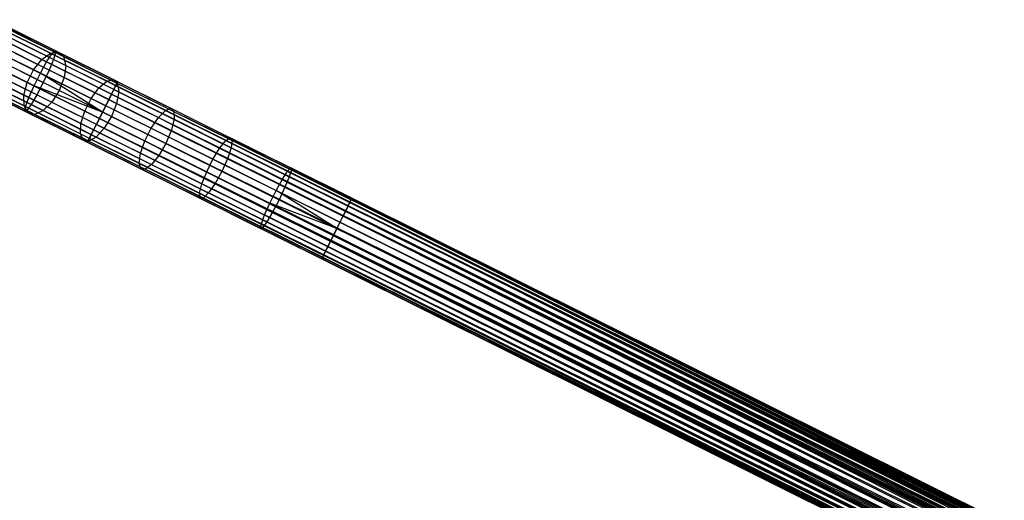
# Model space of a CAD drawing. Extents: x -189 to 189, y -189 to 189.
# Tile 171 of 256: x -153 to -124, y 64 to 78. Entities that reach past the tile are written whole.
import ezdxf

# ---------------------------------------------------------------- set-up
doc = ezdxf.new("R2010")
doc.units = 0
doc.header["$LTSCALE"] = 25.4
doc.layers.get('0').update_dxf_attribs({"linetype": 'CONTINUOUS'})

# ---------------------------------------------------------------- blocks, each defined once
blk = doc.blocks.new('CAMELEON-KENAI-C-12244_STL')
at = {"color": 0}
for p, q in [((-152.303, 76.79, -9.108), (-154.162, 77.715, -9.43)), ((-152.303, 76.79, -9.108), (-154.162, 77.715, -9.43)), ((-152.21, 76.887, -9.501), (-154.032, 77.794, -9.817)), ((-152.21, 76.887, -9.501), (-154.032, 77.794, -9.817)), ((-152.191, 76.829, -9.912), (-153.976, 77.718, -10.222)), ((-152.191, 76.829, -9.912), (-153.976, 77.718, -10.222)), ((-153.907, 77.588, -156.415), (-152.342, 76.809, -157.487)), ((-153.907, 77.588, -156.415), (-152.342, 76.809, -157.487)), ((-153.65, 77.604, -156.089), (-152.115, 76.84, -157.14)), ((-153.65, 77.604, -156.089), (-152.115, 76.84, -157.14)), ((-152.455, 76.555, -8.8), (-154.342, 77.494, -9.127)), ((-152.455, 76.555, -8.8), (-154.342, 77.494, -9.127)), ((-154.187, 77.417, -156.67), (-152.599, 76.626, -157.758)), ((-154.187, 77.417, -156.67), (-152.599, 76.626, -157.758)), ((-152.251, 76.626, -10.271), (-154.003, 77.499, -10.574)), ((-152.251, 76.626, -10.271), (-154.003, 77.499, -10.574)), ((-153.46, 77.461, -155.747), (-151.957, 76.712, -156.777)), ((-153.46, 77.461, -155.747), (-151.957, 76.712, -156.777)), ((-152.64, 76.222, -8.632), (-154.542, 77.169, -8.961)), ((-152.64, 76.222, -8.632), (-154.542, 77.169, -8.961)), ((-154.442, 77.12, -156.809), (-152.841, 76.322, -157.907)), ((-154.442, 77.12, -156.809), (-152.841, 76.322, -157.907)), ((-152.378, 76.314, -10.514), (-154.109, 77.176, -10.814)), ((-152.378, 76.314, -10.514), (-154.109, 77.176, -10.814)), ((-153.37, 77.184, -155.45), (-151.895, 76.449, -156.461)), ((-153.37, 77.184, -155.45), (-151.895, 76.449, -156.461)), ((-152.826, 75.85, -8.632), (-154.728, 76.797, -8.961)), ((-152.826, 75.85, -8.632), (-154.728, 76.797, -8.961)), ((-154.627, 76.747, -156.809), (-153.026, 75.95, -157.907)), ((-154.627, 76.747, -156.809), (-153.026, 75.95, -157.907)), ((-154.274, 76.804, -10.898), (-152.552, 75.946, -10.6)), ((-154.274, 76.804, -10.898), (-152.552, 75.946, -10.6)), ((-153.397, 76.821, -155.248), (-151.94, 76.096, -156.247)), ((-153.397, 76.821, -155.248), (-151.94, 76.096, -156.247)), ((-152.599, 76.626, -157.758), (-152.342, 76.809, -157.487)), ((-152.599, 76.626, -157.758), (-152.342, 76.809, -157.487)), ((-152.455, 76.555, -8.8), (-152.303, 76.79, -9.108)), ((-152.455, 76.555, -8.8), (-152.303, 76.79, -9.108)), ((-152.342, 76.809, -157.487), (-152.115, 76.84, -157.14)), ((-152.342, 76.809, -157.487), (-152.115, 76.84, -157.14)), ((-152.342, 76.809, -157.487), (-150.69, 75.986, -158.38)), ((-152.342, 76.809, -157.487), (-150.69, 75.986, -158.38)), ((-152.303, 76.79, -9.108), (-152.21, 76.887, -9.501)), ((-152.303, 76.79, -9.108), (-152.21, 76.887, -9.501)), ((-150.425, 75.854, -9), (-152.303, 76.79, -9.108)), ((-150.425, 75.854, -9), (-152.303, 76.79, -9.108)), ((-152.191, 76.829, -9.912), (-152.251, 76.626, -10.271)), ((-152.191, 76.829, -9.912), (-152.251, 76.626, -10.271)), ((-152.21, 76.887, -9.501), (-152.191, 76.829, -9.912)), ((-150.367, 75.969, -9.395), (-152.21, 76.887, -9.501)), ((-150.367, 75.969, -9.395), (-152.21, 76.887, -9.501)), ((-152.21, 76.887, -9.501), (-152.191, 76.829, -9.912)), ((-150.387, 75.93, -9.809), (-152.191, 76.829, -9.912)), ((-150.387, 75.93, -9.809), (-152.191, 76.829, -9.912)), ((-152.115, 76.84, -157.14), (-150.495, 76.033, -158.015)), ((-152.115, 76.84, -157.14), (-150.495, 76.033, -158.015)), ((-152.115, 76.84, -157.14), (-151.957, 76.712, -156.777)), ((-152.115, 76.84, -157.14), (-151.957, 76.712, -156.777)), ((-151.957, 76.712, -156.777), (-150.37, 75.922, -157.635)), ((-151.957, 76.712, -156.777), (-150.37, 75.922, -157.635)), ((-151.957, 76.712, -156.777), (-151.895, 76.449, -156.461)), ((-151.957, 76.712, -156.777), (-151.895, 76.449, -156.461)), ((-152.979, 75.502, -8.8), (-154.866, 76.442, -9.127)), ((-152.979, 75.502, -8.8), (-154.866, 76.442, -9.127)), ((-152.741, 75.586, -10.514), (-154.471, 76.448, -10.814)), ((-152.741, 75.586, -10.514), (-154.471, 76.448, -10.814)), ((-152.084, 75.713, -156.171), (-153.534, 76.435, -155.177)), ((-152.084, 75.713, -156.171), (-153.534, 76.435, -155.177)), ((-152.841, 76.322, -157.907), (-152.599, 76.626, -157.758)), ((-152.841, 76.322, -157.907), (-152.599, 76.626, -157.758)), ((-152.64, 76.222, -8.632), (-152.455, 76.555, -8.8)), ((-152.64, 76.222, -8.632), (-152.455, 76.555, -8.8)), ((-152.599, 76.626, -157.758), (-150.922, 75.791, -158.664)), ((-152.599, 76.626, -157.758), (-150.922, 75.791, -158.664)), ((-150.549, 75.605, -8.691), (-152.455, 76.555, -8.8)), ((-150.549, 75.605, -8.691), (-152.455, 76.555, -8.8)), ((-152.251, 76.626, -10.271), (-152.378, 76.314, -10.514)), ((-152.251, 76.626, -10.271), (-152.378, 76.314, -10.514)), ((-150.479, 75.744, -10.169), (-152.251, 76.626, -10.271)), ((-150.479, 75.744, -10.169), (-152.251, 76.626, -10.271)), ((-151.895, 76.449, -156.461), (-151.94, 76.096, -156.247)), ((-151.895, 76.449, -156.461), (-151.94, 76.096, -156.247)), ((-151.895, 76.449, -156.461), (-150.337, 75.673, -157.303)), ((-151.895, 76.449, -156.461), (-150.337, 75.673, -157.303)), ((-153.075, 75.239, -9.108), (-154.934, 76.165, -9.43)), ((-153.075, 75.239, -9.108), (-154.934, 76.165, -9.43)), ((-154.711, 76.365, -156.67), (-153.123, 75.574, -157.758)), ((-154.711, 76.365, -156.67), (-153.123, 75.574, -157.758)), ((-152.913, 75.296, -10.271), (-154.666, 76.169, -10.574)), ((-152.913, 75.296, -10.271), (-154.666, 76.169, -10.574)), ((-153.026, 75.95, -157.907), (-152.841, 76.322, -157.907)), ((-153.026, 75.95, -157.907), (-152.841, 76.322, -157.907)), ((-152.841, 76.322, -157.907), (-151.15, 75.48, -158.82)), ((-152.841, 76.322, -157.907), (-151.15, 75.48, -158.82)), ((-152.826, 75.85, -8.632), (-152.64, 76.222, -8.632)), ((-152.826, 75.85, -8.632), (-152.64, 76.222, -8.632)), ((-150.811, 75.079, -8.5), (-152.64, 76.222, -8.632)), ((-150.811, 75.079, -8.5), (-152.64, 76.222, -8.632)), ((-150.718, 75.265, -8.522), (-152.64, 76.222, -8.632)), ((-150.718, 75.265, -8.522), (-152.64, 76.222, -8.632)), ((-152.378, 76.314, -10.514), (-152.552, 75.946, -10.6)), ((-152.378, 76.314, -10.514), (-152.552, 75.946, -10.6)), ((-150.629, 75.443, -10.414), (-152.378, 76.314, -10.514)), ((-150.629, 75.443, -10.414), (-152.378, 76.314, -10.514)), ((-153.096, 75.106, -9.501), (-154.919, 76.014, -9.817)), ((-153.096, 75.106, -9.501), (-154.919, 76.014, -9.817)), ((-153.039, 75.126, -9.912), (-154.824, 76.015, -10.222)), ((-153.039, 75.126, -9.912), (-154.824, 76.015, -10.222)), ((-154.679, 76.038, -156.415), (-153.114, 75.259, -157.487)), ((-154.679, 76.038, -156.415), (-153.114, 75.259, -157.487)), ((-154.536, 75.823, -156.089), (-153.002, 75.059, -157.14)), ((-154.536, 75.823, -156.089), (-153.002, 75.059, -157.14)), ((-154.033, 75.853, -155.45), (-152.558, 75.119, -156.461)), ((-154.033, 75.853, -155.45), (-152.558, 75.119, -156.461)), ((-153.759, 76.093, -155.248), (-152.303, 75.368, -156.247)), ((-153.759, 76.093, -155.248), (-152.303, 75.368, -156.247)), ((-153.123, 75.574, -157.758), (-153.026, 75.95, -157.907)), ((-153.123, 75.574, -157.758), (-153.026, 75.95, -157.907)), ((-153.026, 75.95, -157.907), (-151.335, 75.108, -158.82)), ((-153.026, 75.95, -157.907), (-151.335, 75.108, -158.82)), ((-152.979, 75.502, -8.8), (-152.826, 75.85, -8.632)), ((-152.979, 75.502, -8.8), (-152.826, 75.85, -8.632)), ((-150.903, 74.893, -8.522), (-152.826, 75.85, -8.632)), ((-150.903, 74.893, -8.522), (-152.826, 75.85, -8.632)), ((-150.811, 75.079, -8.5), (-152.826, 75.85, -8.632)), ((-150.811, 75.079, -8.5), (-152.826, 75.85, -8.632)), ((-152.552, 75.946, -10.6), (-152.741, 75.586, -10.514)), ((-152.552, 75.946, -10.6), (-152.741, 75.586, -10.514)), ((-150.811, 75.079, -10.5), (-152.552, 75.946, -10.6)), ((-150.811, 75.079, -10.5), (-152.552, 75.946, -10.6)), ((-151.94, 76.096, -156.247), (-152.084, 75.713, -156.171)), ((-151.94, 76.096, -156.247), (-152.084, 75.713, -156.171)), ((-151.94, 76.096, -156.247), (-150.401, 75.33, -157.078)), ((-151.94, 76.096, -156.247), (-150.401, 75.33, -157.078)), ((-150.922, 75.791, -158.664), (-150.69, 75.986, -158.38)), ((-150.922, 75.791, -158.664), (-150.69, 75.986, -158.38)), ((-150.69, 75.986, -158.38), (-150.495, 76.033, -158.015)), ((-150.69, 75.986, -158.38), (-150.495, 76.033, -158.015)), ((-150.69, 75.986, -158.38), (-148.966, 75.128, -159.083)), ((-150.69, 75.986, -158.38), (-148.966, 75.128, -159.083)), ((-150.425, 75.854, -9), (-150.549, 75.605, -8.691)), ((-150.425, 75.854, -9), (-150.549, 75.605, -8.691)), ((-150.495, 76.033, -158.015), (-148.804, 75.191, -158.705)), ((-150.495, 76.033, -158.015), (-148.804, 75.191, -158.705)), ((-150.495, 76.033, -158.015), (-150.37, 75.922, -157.635)), ((-150.495, 76.033, -158.015), (-150.37, 75.922, -157.635)), ((-150.479, 75.744, -10.169), (-150.387, 75.93, -9.809)), ((-150.479, 75.744, -10.169), (-150.387, 75.93, -9.809)), ((-150.367, 75.969, -9.395), (-150.425, 75.854, -9)), ((-150.367, 75.969, -9.395), (-150.425, 75.854, -9)), ((-150.425, 75.854, -9), (-38.275, 20.105, -9.191)), ((-150.425, 75.854, -9), (-38.275, 20.105, -9.191)), ((-150.425, 75.854, -9), (-38.313, 20.029, -9)), ((-38.437, 19.78, -8.691), (-150.425, 75.854, -9)), ((-38.437, 19.78, -8.691), (-150.425, 75.854, -9)), ((-38.368, 19.919, -8.831), (-150.425, 75.854, -9)), ((-38.368, 19.919, -8.831), (-150.425, 75.854, -9)), ((-150.425, 75.854, -9), (-38.313, 20.029, -9)), ((-150.387, 75.93, -9.809), (-150.367, 75.969, -9.395)), ((-150.387, 75.93, -9.809), (-150.367, 75.969, -9.395)), ((-150.387, 75.93, -9.809), (-38.256, 20.144, -9.605)), ((-150.387, 75.93, -9.809), (-38.256, 20.144, -9.395)), ((-150.387, 75.93, -9.809), (-38.275, 20.105, -9.809)), ((-150.387, 75.93, -9.809), (-38.275, 20.105, -9.809)), ((-150.387, 75.93, -9.809), (-38.256, 20.144, -9.605)), ((-150.387, 75.93, -9.809), (-38.256, 20.144, -9.395)), ((-150.37, 75.922, -157.635), (-148.714, 75.097, -158.31)), ((-150.37, 75.922, -157.635), (-148.714, 75.097, -158.31)), ((-150.37, 75.922, -157.635), (-150.337, 75.673, -157.303)), ((-150.37, 75.922, -157.635), (-150.337, 75.673, -157.303)), ((-150.367, 75.969, -9.395), (-38.256, 20.144, -9.395)), ((-150.367, 75.969, -9.395), (-38.256, 20.144, -9.395)), ((-150.367, 75.969, -9.395), (-38.275, 20.105, -9.191)), ((-150.367, 75.969, -9.395), (-38.275, 20.105, -9.191)), ((-154.308, 75.758, -155.747), (-152.805, 75.01, -156.777)), ((-154.308, 75.758, -155.747), (-152.805, 75.01, -156.777)), ((-153.114, 75.259, -157.487), (-153.123, 75.574, -157.758)), ((-153.123, 75.574, -157.758), (-151.446, 74.739, -158.664)), ((-153.123, 75.574, -157.758), (-151.446, 74.739, -158.664)), ((-153.114, 75.259, -157.487), (-153.123, 75.574, -157.758)), ((-152.741, 75.586, -10.514), (-152.913, 75.296, -10.271)), ((-152.741, 75.586, -10.514), (-152.913, 75.296, -10.271)), ((-150.992, 74.715, -10.414), (-152.741, 75.586, -10.514)), ((-150.992, 74.715, -10.414), (-152.741, 75.586, -10.514)), ((-152.084, 75.713, -156.171), (-152.303, 75.368, -156.247)), ((-152.084, 75.713, -156.171), (-152.303, 75.368, -156.247)), ((-150.553, 74.951, -156.998), (-152.084, 75.713, -156.171)), ((-150.553, 74.951, -156.998), (-152.084, 75.713, -156.171)), ((-151.15, 75.48, -158.82), (-150.922, 75.791, -158.664)), ((-151.15, 75.48, -158.82), (-150.922, 75.791, -158.664)), ((-150.922, 75.791, -158.664), (-149.171, 74.92, -159.378)), ((-150.922, 75.791, -158.664), (-149.171, 74.92, -159.378)), ((-150.549, 75.605, -8.691), (-150.718, 75.265, -8.522)), ((-150.549, 75.605, -8.691), (-150.718, 75.265, -8.522)), ((-150.629, 75.443, -10.414), (-150.479, 75.744, -10.169)), ((-150.629, 75.443, -10.414), (-150.479, 75.744, -10.169)), ((-150.549, 75.605, -8.691), (-38.437, 19.78, -8.691)), ((-38.606, 19.44, -8.522), (-150.549, 75.605, -8.691)), ((-38.606, 19.44, -8.522), (-150.549, 75.605, -8.691)), ((-38.518, 19.618, -8.586), (-150.549, 75.605, -8.691)), ((-38.518, 19.618, -8.586), (-150.549, 75.605, -8.691)), ((-150.549, 75.605, -8.691), (-38.437, 19.78, -8.691)), ((-150.479, 75.744, -10.169), (-38.368, 19.919, -10.169)), ((-150.479, 75.744, -10.169), (-38.368, 19.919, -10.169)), ((-150.479, 75.744, -10.169), (-38.313, 20.029, -10)), ((-150.479, 75.744, -10.169), (-38.313, 20.029, -10)), ((-150.479, 75.744, -10.169), (-38.275, 20.105, -9.809)), ((-150.479, 75.744, -10.169), (-38.275, 20.105, -9.809)), ((-150.337, 75.673, -157.303), (-150.401, 75.33, -157.078)), ((-150.337, 75.673, -157.303), (-150.401, 75.33, -157.078)), ((-150.337, 75.673, -157.303), (-148.711, 74.864, -157.966)), ((-150.337, 75.673, -157.303), (-148.711, 74.864, -157.966)), ((-153.002, 75.059, -157.14), (-153.114, 75.259, -157.487)), ((-153.114, 75.259, -157.487), (-151.462, 74.436, -158.38)), ((-153.114, 75.259, -157.487), (-151.462, 74.436, -158.38)), ((-153.002, 75.059, -157.14), (-153.114, 75.259, -157.487)), ((-153.096, 75.106, -9.501), (-153.075, 75.239, -9.108)), ((-153.096, 75.106, -9.501), (-153.075, 75.239, -9.108)), ((-153.075, 75.239, -9.108), (-152.979, 75.502, -8.8)), ((-153.075, 75.239, -9.108), (-152.979, 75.502, -8.8)), ((-151.197, 74.304, -9), (-153.075, 75.239, -9.108)), ((-151.197, 74.304, -9), (-153.075, 75.239, -9.108)), ((-152.913, 75.296, -10.271), (-153.039, 75.126, -9.912)), ((-152.913, 75.296, -10.271), (-153.039, 75.126, -9.912)), ((-151.073, 74.553, -8.691), (-152.979, 75.502, -8.8)), ((-151.073, 74.553, -8.691), (-152.979, 75.502, -8.8)), ((-151.142, 74.414, -10.169), (-152.913, 75.296, -10.271)), ((-151.142, 74.414, -10.169), (-152.913, 75.296, -10.271)), ((-152.303, 75.368, -156.247), (-152.558, 75.119, -156.461)), ((-152.303, 75.368, -156.247), (-152.558, 75.119, -156.461)), ((-152.303, 75.368, -156.247), (-150.764, 74.602, -157.078)), ((-152.303, 75.368, -156.247), (-150.764, 74.602, -157.078)), ((-151.335, 75.108, -158.82), (-151.15, 75.48, -158.82)), ((-151.335, 75.108, -158.82), (-151.15, 75.48, -158.82)), ((-151.15, 75.48, -158.82), (-149.386, 74.602, -159.54)), ((-151.15, 75.48, -158.82), (-149.386, 74.602, -159.54)), ((-150.811, 75.079, -10.5), (-150.629, 75.443, -10.414)), ((-150.811, 75.079, -10.5), (-150.629, 75.443, -10.414)), ((-150.718, 75.265, -8.522), (-150.811, 75.079, -8.5)), ((-150.718, 75.265, -8.522), (-150.811, 75.079, -8.5)), ((-38.606, 19.44, -8.522), (-150.718, 75.265, -8.522)), ((-38.606, 19.44, -8.522), (-150.718, 75.265, -8.522)), ((-150.629, 75.443, -10.414), (-38.518, 19.618, -10.414)), ((-150.629, 75.443, -10.414), (-38.518, 19.618, -10.414)), ((-150.629, 75.443, -10.414), (-38.437, 19.78, -10.309)), ((-150.629, 75.443, -10.414), (-38.437, 19.78, -10.309)), ((-150.629, 75.443, -10.414), (-38.368, 19.919, -10.169)), ((-150.629, 75.443, -10.414), (-38.368, 19.919, -10.169)), ((-150.401, 75.33, -157.078), (-150.553, 74.951, -156.998)), ((-150.401, 75.33, -157.078), (-150.553, 74.951, -156.998)), ((-150.401, 75.33, -157.078), (-148.796, 74.53, -157.733)), ((-150.401, 75.33, -157.078), (-148.796, 74.53, -157.733)), ((-153.039, 75.126, -9.912), (-153.096, 75.106, -9.501)), ((-153.039, 75.126, -9.912), (-153.096, 75.106, -9.501)), ((-151.254, 74.189, -9.395), (-153.096, 75.106, -9.501)), ((-151.254, 74.189, -9.395), (-153.096, 75.106, -9.501)), ((-151.235, 74.228, -9.809), (-153.039, 75.126, -9.912)), ((-151.235, 74.228, -9.809), (-153.039, 75.126, -9.912)), ((-152.805, 75.01, -156.777), (-153.002, 75.059, -157.14)), ((-153.002, 75.059, -157.14), (-151.381, 74.252, -158.015)), ((-153.002, 75.059, -157.14), (-151.381, 74.252, -158.015)), ((-152.805, 75.01, -156.777), (-153.002, 75.059, -157.14)), ((-152.558, 75.119, -156.461), (-152.805, 75.01, -156.777)), ((-152.558, 75.119, -156.461), (-152.805, 75.01, -156.777)), ((-152.805, 75.01, -156.777), (-151.217, 74.219, -157.635)), ((-152.805, 75.01, -156.777), (-151.217, 74.219, -157.635)), ((-152.558, 75.119, -156.461), (-150.999, 74.343, -157.303)), ((-152.558, 75.119, -156.461), (-150.999, 74.343, -157.303)), ((-151.446, 74.739, -158.664), (-151.335, 75.108, -158.82)), ((-151.446, 74.739, -158.664), (-151.335, 75.108, -158.82)), ((-151.335, 75.108, -158.82), (-149.571, 74.23, -159.54)), ((-151.335, 75.108, -158.82), (-149.571, 74.23, -159.54)), ((-150.992, 74.715, -10.414), (-150.811, 75.079, -10.5)), ((-150.992, 74.715, -10.414), (-150.811, 75.079, -10.5)), ((-150.811, 75.079, -8.5), (-150.903, 74.893, -8.522)), ((-150.811, 75.079, -8.5), (-150.903, 74.893, -8.522)), ((-38.518, 19.618, -10.414), (-150.811, 75.079, -10.5)), ((-38.699, 19.254, -8.5), (-150.811, 75.079, -8.5)), ((-38.699, 19.254, -8.5), (-150.811, 75.079, -8.5)), ((-38.606, 19.44, -10.478), (-150.811, 75.079, -10.5)), ((-38.518, 19.618, -10.414), (-150.811, 75.079, -10.5)), ((-38.606, 19.44, -10.478), (-150.811, 75.079, -10.5)), ((-38.699, 19.254, -10.5), (-150.811, 75.079, -10.5)), ((-38.699, 19.254, -10.5), (-150.811, 75.079, -10.5)), ((-150.553, 74.951, -156.998), (-150.764, 74.602, -157.078)), ((-150.553, 74.951, -156.998), (-150.764, 74.602, -157.078)), ((-148.955, 74.155, -157.65), (-150.553, 74.951, -156.998)), ((-148.955, 74.155, -157.65), (-150.553, 74.951, -156.998)), ((-149.171, 74.92, -159.378), (-148.966, 75.128, -159.083)), ((-149.171, 74.92, -159.378), (-148.966, 75.128, -159.083)), ((-148.966, 75.128, -159.083), (-148.804, 75.191, -158.705)), ((-148.966, 75.128, -159.083), (-148.804, 75.191, -158.705)), ((-148.966, 75.128, -159.083), (-147.187, 74.242, -159.591)), ((-148.966, 75.128, -159.083), (-147.187, 74.242, -159.591)), ((-148.804, 75.191, -158.705), (-147.06, 74.322, -159.203)), ((-148.804, 75.191, -158.705), (-147.06, 74.322, -159.203)), ((-148.804, 75.191, -158.705), (-148.714, 75.097, -158.31)), ((-148.804, 75.191, -158.705), (-148.714, 75.097, -158.31)), ((-148.714, 75.097, -158.31), (-147.005, 74.247, -158.798)), ((-148.714, 75.097, -158.31), (-147.005, 74.247, -158.798)), ((-148.714, 75.097, -158.31), (-148.711, 74.864, -157.966)), ((-148.714, 75.097, -158.31), (-148.711, 74.864, -157.966)), ((-151.462, 74.436, -158.38), (-151.446, 74.739, -158.664)), ((-151.462, 74.436, -158.38), (-151.446, 74.739, -158.664)), ((-151.446, 74.739, -158.664), (-149.695, 73.867, -159.378)), ((-151.446, 74.739, -158.664), (-149.695, 73.867, -159.378)), ((-151.142, 74.414, -10.169), (-150.992, 74.715, -10.414)), ((-151.142, 74.414, -10.169), (-150.992, 74.715, -10.414)), ((-150.903, 74.893, -8.522), (-151.073, 74.553, -8.691)), ((-150.903, 74.893, -8.522), (-151.073, 74.553, -8.691)), ((-150.992, 74.715, -10.414), (-38.961, 18.728, -10.309)), ((-150.992, 74.715, -10.414), (-38.961, 18.728, -10.309)), ((-150.992, 74.715, -10.414), (-38.88, 18.89, -10.414)), ((-38.699, 19.254, -10.5), (-150.992, 74.715, -10.414)), ((-38.699, 19.254, -10.5), (-150.992, 74.715, -10.414)), ((-38.792, 19.068, -10.478), (-150.992, 74.715, -10.414)), ((-38.792, 19.068, -10.478), (-150.992, 74.715, -10.414)), ((-150.992, 74.715, -10.414), (-38.88, 18.89, -10.414)), ((-150.903, 74.893, -8.522), (-38.792, 19.068, -8.522)), ((-38.961, 18.728, -8.691), (-150.903, 74.893, -8.522)), ((-38.961, 18.728, -8.691), (-150.903, 74.893, -8.522)), ((-38.88, 18.89, -8.586), (-150.903, 74.893, -8.522)), ((-38.88, 18.89, -8.586), (-150.903, 74.893, -8.522)), ((-150.903, 74.893, -8.522), (-38.792, 19.068, -8.522)), ((-149.386, 74.602, -159.54), (-149.171, 74.92, -159.378)), ((-149.386, 74.602, -159.54), (-149.171, 74.92, -159.378)), ((-149.171, 74.92, -159.378), (-147.366, 74.021, -159.894)), ((-149.171, 74.92, -159.378), (-147.366, 74.021, -159.894)), ((-148.711, 74.864, -157.966), (-148.796, 74.53, -157.733)), ((-148.711, 74.864, -157.966), (-148.796, 74.53, -157.733)), ((-148.711, 74.864, -157.966), (-147.034, 74.029, -158.445)), ((-148.711, 74.864, -157.966), (-147.034, 74.029, -158.445)), ((-151.381, 74.252, -158.015), (-151.462, 74.436, -158.38)), ((-151.462, 74.436, -158.38), (-149.738, 73.577, -159.083)), ((-151.462, 74.436, -158.38), (-149.738, 73.577, -159.083)), ((-151.381, 74.252, -158.015), (-151.462, 74.436, -158.38)), ((-151.235, 74.228, -9.809), (-151.142, 74.414, -10.169)), ((-151.235, 74.228, -9.809), (-151.142, 74.414, -10.169)), ((-151.073, 74.553, -8.691), (-151.197, 74.304, -9)), ((-151.073, 74.553, -8.691), (-151.197, 74.304, -9)), ((-151.142, 74.414, -10.169), (-39.03, 18.589, -10.169)), ((-151.142, 74.414, -10.169), (-39.03, 18.589, -10.169)), ((-151.142, 74.414, -10.169), (-38.961, 18.728, -10.309)), ((-151.142, 74.414, -10.169), (-38.961, 18.728, -10.309)), ((-39.03, 18.589, -8.831), (-151.073, 74.553, -8.691)), ((-39.03, 18.589, -8.831), (-151.073, 74.553, -8.691)), ((-38.961, 18.728, -8.691), (-151.073, 74.553, -8.691)), ((-38.961, 18.728, -8.691), (-151.073, 74.553, -8.691)), ((-150.764, 74.602, -157.078), (-150.999, 74.343, -157.303)), ((-150.764, 74.602, -157.078), (-150.999, 74.343, -157.303)), ((-150.764, 74.602, -157.078), (-149.159, 73.802, -157.733)), ((-150.764, 74.602, -157.078), (-149.159, 73.802, -157.733)), ((-149.571, 74.23, -159.54), (-149.386, 74.602, -159.54)), ((-149.571, 74.23, -159.54), (-149.386, 74.602, -159.54)), ((-149.386, 74.602, -159.54), (-147.566, 73.696, -160.059)), ((-149.386, 74.602, -159.54), (-147.566, 73.696, -160.059)), ((-148.796, 74.53, -157.733), (-148.955, 74.155, -157.65)), ((-148.796, 74.53, -157.733), (-148.955, 74.155, -157.65)), ((-148.796, 74.53, -157.733), (-147.14, 73.706, -158.206)), ((-148.796, 74.53, -157.733), (-147.14, 73.706, -158.206)), ((-151.217, 74.219, -157.635), (-151.381, 74.252, -158.015)), ((-151.381, 74.252, -158.015), (-149.69, 73.41, -158.705)), ((-151.381, 74.252, -158.015), (-149.69, 73.41, -158.705)), ((-151.217, 74.219, -157.635), (-151.381, 74.252, -158.015)), ((-151.197, 74.304, -9), (-151.254, 74.189, -9.395)), ((-151.197, 74.304, -9), (-151.254, 74.189, -9.395)), ((-151.254, 74.189, -9.395), (-151.235, 74.228, -9.809)), ((-151.254, 74.189, -9.395), (-151.235, 74.228, -9.809)), ((-151.254, 74.189, -9.395), (-39.142, 18.364, -9.395)), ((-151.254, 74.189, -9.395), (-39.142, 18.364, -9.605)), ((-151.254, 74.189, -9.395), (-39.142, 18.364, -9.395)), ((-151.254, 74.189, -9.395), (-39.142, 18.364, -9.605)), ((-151.254, 74.189, -9.395), (-39.123, 18.403, -9.809)), ((-151.254, 74.189, -9.395), (-39.123, 18.403, -9.809)), ((-151.235, 74.228, -9.809), (-39.123, 18.403, -9.809)), ((-151.235, 74.228, -9.809), (-39.123, 18.403, -9.809)), ((-151.235, 74.228, -9.809), (-39.085, 18.479, -10)), ((-151.235, 74.228, -9.809), (-39.085, 18.479, -10)), ((-151.235, 74.228, -9.809), (-39.03, 18.589, -10.169)), ((-151.235, 74.228, -9.809), (-39.03, 18.589, -10.169)), ((-150.999, 74.343, -157.303), (-151.217, 74.219, -157.635)), ((-150.999, 74.343, -157.303), (-151.217, 74.219, -157.635)), ((-151.217, 74.219, -157.635), (-149.561, 73.395, -158.31)), ((-151.217, 74.219, -157.635), (-149.561, 73.395, -158.31)), ((-39.085, 18.479, -9), (-151.197, 74.304, -9)), ((-151.197, 74.304, -9), (-39.123, 18.403, -9.191)), ((-39.085, 18.479, -9), (-151.197, 74.304, -9)), ((-39.03, 18.589, -8.831), (-151.197, 74.304, -9)), ((-39.03, 18.589, -8.831), (-151.197, 74.304, -9)), ((-151.197, 74.304, -9), (-39.123, 18.403, -9.191)), ((-151.197, 74.304, -9), (-39.142, 18.364, -9.395)), ((-151.197, 74.304, -9), (-39.142, 18.364, -9.395)), ((-150.999, 74.343, -157.303), (-149.373, 73.533, -157.966)), ((-150.999, 74.343, -157.303), (-149.373, 73.533, -157.966)), ((-149.695, 73.867, -159.378), (-149.571, 74.23, -159.54)), ((-149.695, 73.867, -159.378), (-149.571, 74.23, -159.54)), ((-149.571, 74.23, -159.54), (-147.751, 73.323, -160.059)), ((-149.571, 74.23, -159.54), (-147.751, 73.323, -160.059)), ((-148.955, 74.155, -157.65), (-149.159, 73.802, -157.733)), ((-148.955, 74.155, -157.65), (-149.159, 73.802, -157.733)), ((-147.306, 73.334, -158.121), (-148.955, 74.155, -157.65)), ((-147.306, 73.334, -158.121), (-148.955, 74.155, -157.65)), ((-147.366, 74.021, -159.894), (-147.187, 74.242, -159.591)), ((-147.366, 74.021, -159.894), (-147.187, 74.242, -159.591)), ((-147.187, 74.242, -159.591), (-147.06, 74.322, -159.203)), ((-147.187, 74.242, -159.591), (-147.06, 74.322, -159.203)), ((-147.187, 74.242, -159.591), (-145.372, 73.339, -159.897)), ((-147.187, 74.242, -159.591), (-145.372, 73.339, -159.897)), ((-147.06, 74.322, -159.203), (-145.28, 73.436, -159.504)), ((-147.06, 74.322, -159.203), (-145.28, 73.436, -159.504)), ((-147.06, 74.322, -159.203), (-147.005, 74.247, -158.798)), ((-147.06, 74.322, -159.203), (-147.005, 74.247, -158.798)), ((-147.005, 74.247, -158.798), (-147.034, 74.029, -158.445)), ((-147.005, 74.247, -158.798), (-147.034, 74.029, -158.445)), ((-147.005, 74.247, -158.798), (-145.262, 73.379, -159.092)), ((-147.005, 74.247, -158.798), (-145.262, 73.379, -159.092)), ((-149.738, 73.577, -159.083), (-149.695, 73.867, -159.378)), ((-149.738, 73.577, -159.083), (-149.695, 73.867, -159.378)), ((-149.695, 73.867, -159.378), (-147.89, 72.968, -159.894)), ((-149.695, 73.867, -159.378), (-147.89, 72.968, -159.894)), ((-149.159, 73.802, -157.733), (-149.373, 73.533, -157.966)), ((-149.159, 73.802, -157.733), (-149.373, 73.533, -157.966)), ((-149.159, 73.802, -157.733), (-147.503, 72.978, -158.206)), ((-149.159, 73.802, -157.733), (-147.503, 72.978, -158.206)), ((-147.566, 73.696, -160.059), (-147.366, 74.021, -159.894)), ((-147.566, 73.696, -160.059), (-147.366, 74.021, -159.894)), ((-147.366, 74.021, -159.894), (-145.524, 73.103, -160.205)), ((-147.366, 74.021, -159.894), (-145.524, 73.103, -160.205)), ((-147.034, 74.029, -158.445), (-147.14, 73.706, -158.206)), ((-147.034, 74.029, -158.445), (-147.14, 73.706, -158.206)), ((-147.034, 74.029, -158.445), (-145.323, 73.177, -158.734)), ((-147.034, 74.029, -158.445), (-145.323, 73.177, -158.734)), ((-149.69, 73.41, -158.705), (-149.738, 73.577, -159.083)), ((-149.738, 73.577, -159.083), (-147.959, 72.692, -159.591)), ((-149.738, 73.577, -159.083), (-147.959, 72.692, -159.591)), ((-149.69, 73.41, -158.705), (-149.738, 73.577, -159.083)), ((-149.373, 73.533, -157.966), (-149.561, 73.395, -158.31)), ((-149.373, 73.533, -157.966), (-149.561, 73.395, -158.31)), ((-149.373, 73.533, -157.966), (-147.696, 72.698, -158.445)), ((-149.373, 73.533, -157.966), (-147.696, 72.698, -158.445)), ((-147.751, 73.323, -160.059), (-147.566, 73.696, -160.059)), ((-147.751, 73.323, -160.059), (-147.566, 73.696, -160.059)), ((-147.566, 73.696, -160.059), (-145.708, 72.771, -160.373)), ((-147.566, 73.696, -160.059), (-145.708, 72.771, -160.373)), ((-147.14, 73.706, -158.206), (-147.306, 73.334, -158.121)), ((-147.14, 73.706, -158.206), (-147.306, 73.334, -158.121)), ((-147.14, 73.706, -158.206), (-145.451, 72.865, -158.491)), ((-147.14, 73.706, -158.206), (-145.451, 72.865, -158.491)), ((-149.561, 73.395, -158.31), (-149.69, 73.41, -158.705)), ((-149.69, 73.41, -158.705), (-147.946, 72.542, -159.203)), ((-149.69, 73.41, -158.705), (-147.946, 72.542, -159.203)), ((-149.561, 73.395, -158.31), (-149.69, 73.41, -158.705)), ((-149.561, 73.395, -158.31), (-147.853, 72.544, -158.798)), ((-149.561, 73.395, -158.31), (-147.853, 72.544, -158.798)), ((-147.89, 72.968, -159.894), (-147.751, 73.323, -160.059)), ((-147.89, 72.968, -159.894), (-147.751, 73.323, -160.059)), ((-147.751, 73.323, -160.059), (-145.894, 72.399, -160.373)), ((-147.751, 73.323, -160.059), (-145.894, 72.399, -160.373)), ((-147.306, 73.334, -158.121), (-147.503, 72.978, -158.206)), ((-147.306, 73.334, -158.121), (-147.503, 72.978, -158.206)), ((-145.624, 72.497, -158.405), (-147.306, 73.334, -158.121)), ((-145.624, 72.497, -158.405), (-147.306, 73.334, -158.121)), ((-145.524, 73.103, -160.205), (-145.372, 73.339, -159.897)), ((-145.524, 73.103, -160.205), (-145.372, 73.339, -159.897)), ((-145.372, 73.339, -159.897), (-145.28, 73.436, -159.504)), ((-145.372, 73.339, -159.897), (-145.28, 73.436, -159.504)), ((-143.539, 72.426, -160), (-145.372, 73.339, -159.897)), ((-143.539, 72.426, -160), (-145.372, 73.339, -159.897)), ((-145.262, 73.379, -159.092), (-145.323, 73.177, -158.734)), ((-145.262, 73.379, -159.092), (-145.323, 73.177, -158.734)), ((-143.482, 72.541, -159.605), (-145.28, 73.436, -159.504)), ((-145.28, 73.436, -159.504), (-145.262, 73.379, -159.092)), ((-143.482, 72.541, -159.605), (-145.28, 73.436, -159.504)), ((-145.28, 73.436, -159.504), (-145.262, 73.379, -159.092)), ((-143.501, 72.502, -159.191), (-145.262, 73.379, -159.092)), ((-143.501, 72.502, -159.191), (-145.262, 73.379, -159.092)), ((-147.959, 72.692, -159.591), (-147.89, 72.968, -159.894)), ((-147.959, 72.692, -159.591), (-147.89, 72.968, -159.894)), ((-147.89, 72.968, -159.894), (-146.048, 72.051, -160.205)), ((-147.89, 72.968, -159.894), (-146.048, 72.051, -160.205)), ((-147.503, 72.978, -158.206), (-147.696, 72.698, -158.445)), ((-147.503, 72.978, -158.206), (-147.696, 72.698, -158.445)), ((-147.503, 72.978, -158.206), (-145.813, 72.136, -158.491)), ((-147.503, 72.978, -158.206), (-145.813, 72.136, -158.491)), ((-145.708, 72.771, -160.373), (-145.524, 73.103, -160.205)), ((-145.708, 72.771, -160.373), (-145.524, 73.103, -160.205)), ((-143.663, 72.177, -160.309), (-145.524, 73.103, -160.205)), ((-143.663, 72.177, -160.309), (-145.524, 73.103, -160.205)), ((-145.323, 73.177, -158.734), (-145.451, 72.865, -158.491)), ((-145.323, 73.177, -158.734), (-145.451, 72.865, -158.491)), ((-143.594, 72.316, -158.831), (-145.323, 73.177, -158.734)), ((-143.594, 72.316, -158.831), (-145.323, 73.177, -158.734)), ((-147.946, 72.542, -159.203), (-147.959, 72.692, -159.591)), ((-147.959, 72.692, -159.591), (-146.144, 71.788, -159.897)), ((-147.959, 72.692, -159.591), (-146.144, 71.788, -159.897)), ((-147.946, 72.542, -159.203), (-147.959, 72.692, -159.591)), ((-147.696, 72.698, -158.445), (-147.853, 72.544, -158.798)), ((-147.696, 72.698, -158.445), (-147.853, 72.544, -158.798)), ((-147.696, 72.698, -158.445), (-145.985, 71.846, -158.734)), ((-147.696, 72.698, -158.445), (-145.985, 71.846, -158.734)), ((-145.894, 72.399, -160.373), (-145.708, 72.771, -160.373)), ((-145.894, 72.399, -160.373), (-145.708, 72.771, -160.373)), ((-143.833, 71.837, -160.478), (-145.708, 72.771, -160.373)), ((-143.833, 71.837, -160.478), (-145.708, 72.771, -160.373)), ((-143.925, 71.651, -160.5), (-145.708, 72.771, -160.373)), ((-143.925, 71.651, -160.5), (-145.708, 72.771, -160.373)), ((-145.451, 72.865, -158.491), (-145.624, 72.497, -158.405)), ((-145.451, 72.865, -158.491), (-145.624, 72.497, -158.405)), ((-143.744, 72.015, -158.586), (-145.451, 72.865, -158.491)), ((-143.744, 72.015, -158.586), (-145.451, 72.865, -158.491)), ((-147.853, 72.544, -158.798), (-147.946, 72.542, -159.203)), ((-147.853, 72.544, -158.798), (-147.946, 72.542, -159.203)), ((-147.946, 72.542, -159.203), (-146.166, 71.656, -159.504)), ((-147.946, 72.542, -159.203), (-146.166, 71.656, -159.504)), ((-147.853, 72.544, -158.798), (-146.11, 71.676, -159.092)), ((-147.853, 72.544, -158.798), (-146.11, 71.676, -159.092)), ((-146.048, 72.051, -160.205), (-145.894, 72.399, -160.373)), ((-146.048, 72.051, -160.205), (-145.894, 72.399, -160.373)), ((-143.925, 71.651, -160.5), (-145.894, 72.399, -160.373)), ((-143.925, 71.651, -160.5), (-145.894, 72.399, -160.373)), ((-144.018, 71.464, -160.478), (-145.894, 72.399, -160.373)), ((-144.018, 71.464, -160.478), (-145.894, 72.399, -160.373)), ((-145.624, 72.497, -158.405), (-145.813, 72.136, -158.491)), ((-145.624, 72.497, -158.405), (-145.813, 72.136, -158.491)), ((-143.925, 71.651, -158.5), (-145.624, 72.497, -158.405)), ((-143.925, 71.651, -158.5), (-145.624, 72.497, -158.405)), ((-143.539, 72.426, -160), (-143.663, 72.177, -160.309)), ((-143.539, 72.426, -160), (-143.663, 72.177, -160.309)), ((-143.594, 72.316, -158.831), (-143.501, 72.502, -159.191)), ((-143.594, 72.316, -158.831), (-143.501, 72.502, -159.191)), ((-143.482, 72.541, -159.605), (-143.539, 72.426, -160)), ((-143.482, 72.541, -159.605), (-143.539, 72.426, -160)), ((-55.462, 28.664, -159.809), (-143.539, 72.426, -160)), ((-55.5, 28.588, -160), (-143.539, 72.426, -160)), ((-55.462, 28.664, -159.809), (-143.539, 72.426, -160)), ((-55.5, 28.588, -160), (-143.539, 72.426, -160)), ((-55.555, 28.478, -160.169), (-143.539, 72.426, -160)), ((-55.555, 28.478, -160.169), (-143.539, 72.426, -160)), ((-143.501, 72.502, -159.191), (-143.482, 72.541, -159.605)), ((-143.501, 72.502, -159.191), (-143.482, 72.541, -159.605)), ((-55.555, 28.478, -158.831), (-143.501, 72.502, -159.191)), ((-55.5, 28.588, -159), (-143.501, 72.502, -159.191)), ((-55.555, 28.478, -158.831), (-143.501, 72.502, -159.191)), ((-55.5, 28.588, -159), (-143.501, 72.502, -159.191)), ((-55.462, 28.664, -159.191), (-143.501, 72.502, -159.191)), ((-55.462, 28.664, -159.191), (-143.501, 72.502, -159.191)), ((-55.462, 28.664, -159.191), (-143.482, 72.541, -159.605)), ((-55.462, 28.664, -159.191), (-143.482, 72.541, -159.605)), ((-55.443, 28.703, -159.395), (-143.482, 72.541, -159.605)), ((-55.443, 28.703, -159.395), (-143.482, 72.541, -159.605)), ((-55.443, 28.703, -159.605), (-143.482, 72.541, -159.605)), ((-55.443, 28.703, -159.605), (-143.482, 72.541, -159.605)), ((-55.462, 28.664, -159.809), (-143.482, 72.541, -159.605)), ((-55.462, 28.664, -159.809), (-143.482, 72.541, -159.605)), ((-145.813, 72.136, -158.491), (-145.985, 71.846, -158.734)), ((-145.813, 72.136, -158.491), (-145.985, 71.846, -158.734)), ((-144.106, 71.286, -158.586), (-145.813, 72.136, -158.491)), ((-144.106, 71.286, -158.586), (-145.813, 72.136, -158.491)), ((-143.663, 72.177, -160.309), (-143.833, 71.837, -160.478)), ((-143.663, 72.177, -160.309), (-143.833, 71.837, -160.478)), ((-143.744, 72.015, -158.586), (-143.594, 72.316, -158.831)), ((-143.744, 72.015, -158.586), (-143.594, 72.316, -158.831)), ((-55.555, 28.478, -160.169), (-143.663, 72.177, -160.309)), ((-55.624, 28.338, -160.309), (-143.663, 72.177, -160.309)), ((-55.555, 28.478, -160.169), (-143.663, 72.177, -160.309)), ((-55.624, 28.338, -160.309), (-143.663, 72.177, -160.309)), ((-55.705, 28.176, -160.414), (-143.663, 72.177, -160.309)), ((-55.705, 28.176, -160.414), (-143.663, 72.177, -160.309)), ((-55.705, 28.176, -158.586), (-143.594, 72.316, -158.831)), ((-55.624, 28.338, -158.691), (-143.594, 72.316, -158.831)), ((-55.705, 28.176, -158.586), (-143.594, 72.316, -158.831)), ((-55.624, 28.338, -158.691), (-143.594, 72.316, -158.831)), ((-55.555, 28.478, -158.831), (-143.594, 72.316, -158.831)), ((-55.555, 28.478, -158.831), (-143.594, 72.316, -158.831)), ((-146.166, 71.656, -159.504), (-146.144, 71.788, -159.897)), ((-146.166, 71.656, -159.504), (-146.144, 71.788, -159.897)), ((-146.144, 71.788, -159.897), (-146.048, 72.051, -160.205)), ((-146.144, 71.788, -159.897), (-146.048, 72.051, -160.205)), ((-144.311, 70.875, -160), (-146.144, 71.788, -159.897)), ((-144.311, 70.875, -160), (-146.144, 71.788, -159.897)), ((-145.985, 71.846, -158.734), (-146.11, 71.676, -159.092)), ((-145.985, 71.846, -158.734), (-146.11, 71.676, -159.092)), ((-144.187, 71.124, -160.309), (-146.048, 72.051, -160.205)), ((-144.187, 71.124, -160.309), (-146.048, 72.051, -160.205)), ((-144.256, 70.985, -158.831), (-145.985, 71.846, -158.734)), ((-144.256, 70.985, -158.831), (-145.985, 71.846, -158.734)), ((-143.925, 71.651, -158.5), (-143.744, 72.015, -158.586)), ((-143.925, 71.651, -158.5), (-143.744, 72.015, -158.586)), ((-143.833, 71.837, -160.478), (-143.925, 71.651, -160.5)), ((-143.833, 71.837, -160.478), (-143.925, 71.651, -160.5)), ((-55.705, 28.176, -160.414), (-143.833, 71.837, -160.478)), ((-55.705, 28.176, -160.414), (-143.833, 71.837, -160.478)), ((-55.793, 27.998, -160.478), (-143.833, 71.837, -160.478)), ((-55.793, 27.998, -160.478), (-143.833, 71.837, -160.478)), ((-55.886, 27.812, -158.5), (-143.744, 72.015, -158.586)), ((-55.793, 27.998, -158.522), (-143.744, 72.015, -158.586)), ((-55.886, 27.812, -158.5), (-143.744, 72.015, -158.586)), ((-55.793, 27.998, -158.522), (-143.744, 72.015, -158.586)), ((-55.705, 28.176, -158.586), (-143.744, 72.015, -158.586)), ((-55.705, 28.176, -158.586), (-143.744, 72.015, -158.586)), ((-146.11, 71.676, -159.092), (-146.166, 71.656, -159.504)), ((-146.11, 71.676, -159.092), (-146.166, 71.656, -159.504)), ((-144.368, 70.76, -159.605), (-146.166, 71.656, -159.504)), ((-144.368, 70.76, -159.605), (-146.166, 71.656, -159.504)), ((-144.349, 70.799, -159.191), (-146.11, 71.676, -159.092)), ((-144.349, 70.799, -159.191), (-146.11, 71.676, -159.092)), ((-144.106, 71.286, -158.586), (-143.925, 71.651, -158.5)), ((-144.106, 71.286, -158.586), (-143.925, 71.651, -158.5)), ((-143.925, 71.651, -160.5), (-144.018, 71.464, -160.478)), ((-143.925, 71.651, -160.5), (-144.018, 71.464, -160.478)), ((-143.925, 71.651, -158.5), (-55.886, 27.812, -158.5)), ((-55.886, 27.812, -160.5), (-143.925, 71.651, -160.5)), ((-55.886, 27.812, -160.5), (-143.925, 71.651, -160.5)), ((-56.067, 27.448, -158.586), (-143.925, 71.651, -158.5)), ((-56.067, 27.448, -158.586), (-143.925, 71.651, -158.5)), ((-55.979, 27.626, -158.522), (-143.925, 71.651, -158.5)), ((-55.979, 27.626, -158.522), (-143.925, 71.651, -158.5)), ((-143.925, 71.651, -158.5), (-55.886, 27.812, -158.5)), ((-144.256, 70.985, -158.831), (-144.106, 71.286, -158.586)), ((-144.256, 70.985, -158.831), (-144.106, 71.286, -158.586)), ((-144.018, 71.464, -160.478), (-144.187, 71.124, -160.309)), ((-144.018, 71.464, -160.478), (-144.187, 71.124, -160.309)), ((-56.217, 27.147, -158.831), (-144.106, 71.286, -158.586)), ((-56.148, 27.286, -158.691), (-144.106, 71.286, -158.586)), ((-56.217, 27.147, -158.831), (-144.106, 71.286, -158.586)), ((-56.148, 27.286, -158.691), (-144.106, 71.286, -158.586)), ((-56.067, 27.448, -158.586), (-144.106, 71.286, -158.586)), ((-56.067, 27.448, -158.586), (-144.106, 71.286, -158.586)), ((-55.979, 27.626, -160.478), (-144.018, 71.464, -160.478)), ((-55.979, 27.626, -160.478), (-144.018, 71.464, -160.478)), ((-56.067, 27.448, -160.414), (-144.018, 71.464, -160.478)), ((-56.067, 27.448, -160.414), (-144.018, 71.464, -160.478)), ((-144.349, 70.799, -159.191), (-144.256, 70.985, -158.831)), ((-144.349, 70.799, -159.191), (-144.256, 70.985, -158.831)), ((-144.187, 71.124, -160.309), (-144.311, 70.875, -160)), ((-144.187, 71.124, -160.309), (-144.311, 70.875, -160)), ((-56.31, 26.961, -159.191), (-144.256, 70.985, -158.831)), ((-56.272, 27.037, -159), (-144.256, 70.985, -158.831)), ((-56.31, 26.961, -159.191), (-144.256, 70.985, -158.831)), ((-56.272, 27.037, -159), (-144.256, 70.985, -158.831)), ((-56.217, 27.147, -158.831), (-144.256, 70.985, -158.831)), ((-56.217, 27.147, -158.831), (-144.256, 70.985, -158.831)), ((-56.067, 27.448, -160.414), (-144.187, 71.124, -160.309)), ((-56.148, 27.286, -160.309), (-144.187, 71.124, -160.309)), ((-56.067, 27.448, -160.414), (-144.187, 71.124, -160.309)), ((-56.148, 27.286, -160.309), (-144.187, 71.124, -160.309)), ((-56.217, 27.147, -160.169), (-144.187, 71.124, -160.309)), ((-56.217, 27.147, -160.169), (-144.187, 71.124, -160.309)), ((-144.311, 70.875, -160), (-144.368, 70.76, -159.605)), ((-144.311, 70.875, -160), (-144.368, 70.76, -159.605)), ((-144.368, 70.76, -159.605), (-144.349, 70.799, -159.191)), ((-144.368, 70.76, -159.605), (-144.349, 70.799, -159.191)), ((-56.31, 26.961, -159.809), (-144.368, 70.76, -159.605)), ((-56.31, 26.961, -159.809), (-144.368, 70.76, -159.605)), ((-56.329, 26.922, -159.605), (-144.368, 70.76, -159.605)), ((-56.329, 26.922, -159.605), (-144.368, 70.76, -159.605)), ((-56.329, 26.922, -159.605), (-144.349, 70.799, -159.191)), ((-56.329, 26.922, -159.605), (-144.349, 70.799, -159.191)), ((-56.329, 26.922, -159.395), (-144.349, 70.799, -159.191)), ((-56.329, 26.922, -159.395), (-144.349, 70.799, -159.191)), ((-56.31, 26.961, -159.191), (-144.349, 70.799, -159.191)), ((-56.31, 26.961, -159.191), (-144.349, 70.799, -159.191)), ((-56.217, 27.147, -160.169), (-144.311, 70.875, -160)), ((-56.272, 27.037, -160), (-144.311, 70.875, -160)), ((-56.217, 27.147, -160.169), (-144.311, 70.875, -160)), ((-56.272, 27.037, -160), (-144.311, 70.875, -160)), ((-56.31, 26.961, -159.809), (-144.311, 70.875, -160)), ((-56.31, 26.961, -159.809), (-144.311, 70.875, -160))]:
    blk.add_line(p, q, dxfattribs=at)

msp = doc.modelspace()

# ---------------------------------------------------------------- block references
at = {"color": 0}
msp.add_blockref('CAMELEON-KENAI-C-12244_STL', (0, 0), dxfattribs=at)

doc.saveas('drawing.dxf')
